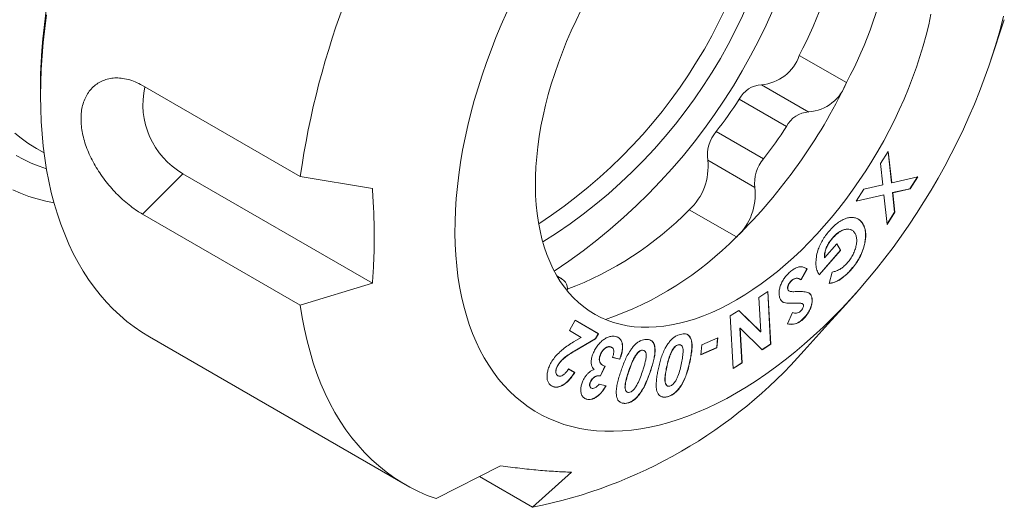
# Model space of a CAD drawing. Header units: inches. Extents: x 0.5 to 16.5, y 0.2 to 10.8.
# Tile 8 of 12: x 12.9 to 14.1, y 7.3 to 7.9. Entities that reach past the tile are written whole.
import ezdxf

# ---------------------------------------------------------------- set-up
doc = ezdxf.new("R2010")
doc.units = ezdxf.units.IN
doc.header["$MEASUREMENT"] = 0

msp = doc.modelspace()

# ---------------------------------------------------------------- linework, layer by layer
at = {"color": 7, "linetype": 'Continuous', "lineweight": 15}
for p, q in [((14.0723, 7.8348), (14.0895, 7.8864)), ((12.8885, 7.8189), (12.8885, 7.7917)), ((13.2121, 7.691), (13.0154, 7.8046)), ((12.8833, 7.7261), (12.8836, 7.7259)), ((12.8836, 7.7259), (12.8929, 7.7206)), ((13.9352, 7.7073), (13.9449, 7.7223)), ((13.9447, 7.722), (13.9489, 7.6833)), ((13.9449, 7.7223), (13.9492, 7.6832)), ((13.9381, 7.6807), (13.9352, 7.7073)), ((13.0659, 7.6946), (13.302, 7.5583)), ((13.302, 7.6762), (13.2121, 7.691)), ((13.9489, 7.6833), (13.9492, 7.6832)), ((13.9492, 7.6832), (13.9817, 7.6907)), ((13.9813, 7.6906), (13.9718, 7.6759)), ((13.9817, 7.6907), (13.9721, 7.6758)), ((13.9048, 7.6603), (13.9144, 7.6753)), ((13.9144, 7.6753), (13.9381, 7.6807)), ((13.9718, 7.6759), (13.9503, 7.671)), ((13.9503, 7.671), (13.9529, 7.6466)), ((13.9503, 7.671), (13.9505, 7.6708)), ((13.9721, 7.6758), (13.9505, 7.6708)), ((13.9505, 7.6708), (13.9531, 7.6465)), ((13.9718, 7.6759), (13.9721, 7.6758)), ((13.9395, 7.6683), (13.9048, 7.6603)), ((13.9393, 7.6684), (13.9049, 7.6606)), ((13.9393, 7.6684), (13.9395, 7.6683)), ((13.9435, 7.6315), (13.9395, 7.6683)), ((13.9529, 7.6466), (13.9434, 7.632)), ((13.9531, 7.6465), (13.9435, 7.6315)), ((13.9529, 7.6466), (13.9531, 7.6465)), ((13.0154, 7.6443), (13.2121, 7.5307)), ((13.8996, 7.6243), (13.8993, 7.6245)), ((13.9134, 7.6319), (13.9136, 7.6318)), ((13.8753, 7.6144), (13.8755, 7.6142)), ((13.9156, 7.6082), (13.9158, 7.6081)), ((13.8853, 7.5993), (13.8589, 7.5688)), ((13.8855, 7.5991), (13.859, 7.5686)), ((13.8655, 7.5897), (13.8808, 7.6073)), ((13.8807, 7.6072), (13.8853, 7.5993)), ((13.8808, 7.6073), (13.8855, 7.5991)), ((13.8853, 7.5993), (13.8855, 7.5991)), ((13.8653, 7.5898), (13.8655, 7.5897)), ((13.8436, 7.576), (13.836, 7.5626)), ((13.8439, 7.5759), (13.8363, 7.5625)), ((13.8419, 7.577), (13.8436, 7.576)), ((13.8436, 7.576), (13.8439, 7.5759)), ((13.8714, 7.5578), (13.8749, 7.572)), ((13.8988, 7.5756), (13.8991, 7.5755)), ((13.538, 7.564), (13.5319, 7.5675)), ((13.5336, 7.5655), (13.5331, 7.5655)), ((13.8247, 7.5619), (13.825, 7.5618)), ((13.8356, 7.5629), (13.8353, 7.5631)), ((13.859, 7.5686), (13.8578, 7.5704)), ((13.8847, 7.563), (13.885, 7.5628)), ((13.2121, 7.5307), (13.302, 7.5583)), ((13.7838, 7.5406), (13.795, 7.5479)), ((13.7948, 7.5477), (13.7983, 7.4824)), ((13.795, 7.5479), (13.7986, 7.4823)), ((13.8196, 7.5509), (13.8198, 7.5507)), ((13.8213, 7.5486), (13.8216, 7.5484)), ((13.8883, 7.5274), (13.907, 7.5485)), ((13.7862, 7.4976), (13.7838, 7.5406)), ((13.8495, 7.5408), (13.8497, 7.5407)), ((13.748, 7.5174), (13.7587, 7.5244)), ((13.7587, 7.5244), (13.7862, 7.4976)), ((13.7587, 7.5243), (13.7859, 7.4977)), ((13.8185, 7.5334), (13.8187, 7.5333)), ((13.8379, 7.5328), (13.8374, 7.5331)), ((13.8374, 7.5331), (13.8376, 7.5329)), ((13.8382, 7.5327), (13.8379, 7.5328)), ((13.8882, 7.5275), (13.8702, 7.5075)), ((13.5475, 7.4994), (13.5548, 7.5121)), ((13.5548, 7.5121), (13.5837, 7.4953)), ((13.5548, 7.5121), (13.5834, 7.4955)), ((13.7516, 7.4518), (13.748, 7.5174)), ((13.8193, 7.5075), (13.8254, 7.5216)), ((13.8377, 7.5129), (13.838, 7.5127)), ((13.5623, 7.4908), (13.5475, 7.4994)), ((13.7601, 7.5024), (13.7625, 7.4592)), ((13.7601, 7.5024), (13.7604, 7.5022)), ((13.7604, 7.5022), (13.7627, 7.4591)), ((13.7879, 7.4754), (13.7604, 7.5022)), ((13.7859, 7.4977), (13.7862, 7.4976)), ((13.8702, 7.5075), (13.8402, 7.4746)), ((13.0244, 7.4913), (13.3428, 7.3074)), ((13.5527, 7.485), (13.5623, 7.4908)), ((13.5796, 7.4889), (13.5536, 7.4736)), ((13.5799, 7.4888), (13.5538, 7.4735)), ((13.5834, 7.4955), (13.5796, 7.4889)), ((13.5796, 7.4889), (13.5799, 7.4888)), ((13.5837, 7.4953), (13.5799, 7.4888)), ((13.5834, 7.4955), (13.5837, 7.4953)), ((13.7125, 7.4814), (13.7326, 7.4902)), ((13.7323, 7.4901), (13.7311, 7.478)), ((13.7326, 7.4902), (13.7314, 7.4779)), ((13.6001, 7.4783), (13.5986, 7.4791)), ((13.5986, 7.4791), (13.5989, 7.479)), ((13.6004, 7.4783), (13.6001, 7.4785)), ((13.6406, 7.4743), (13.6385, 7.4749)), ((13.6385, 7.4749), (13.6388, 7.4748)), ((13.6409, 7.4743), (13.6406, 7.4744)), ((13.6758, 7.4749), (13.676, 7.4747)), ((13.6831, 7.4816), (13.6833, 7.4814)), ((13.6865, 7.4812), (13.6862, 7.4814)), ((13.7113, 7.4691), (13.7125, 7.4814)), ((13.7314, 7.4779), (13.7113, 7.4691)), ((13.7311, 7.478), (13.7114, 7.4693)), ((13.7311, 7.478), (13.7314, 7.4779)), ((13.7983, 7.4824), (13.7877, 7.4755)), ((13.7986, 7.4823), (13.7879, 7.4754)), ((13.7983, 7.4824), (13.7986, 7.4823)), ((13.5863, 7.4698), (13.5865, 7.4697)), ((13.6101, 7.4637), (13.6011, 7.4659)), ((13.6103, 7.4636), (13.6013, 7.4657)), ((13.6101, 7.4637), (13.6103, 7.4636)), ((13.631, 7.4695), (13.6312, 7.4694)), ((13.6977, 7.4617), (13.698, 7.4615)), ((13.533, 7.4559), (13.5332, 7.4558)), ((13.5462, 7.4517), (13.554, 7.4472)), ((13.5465, 7.4516), (13.5542, 7.4471)), ((13.5917, 7.4551), (13.5862, 7.4429)), ((13.592, 7.4549), (13.5865, 7.4427)), ((13.5887, 7.4562), (13.589, 7.4561)), ((13.7625, 7.4592), (13.7516, 7.4521)), ((13.7627, 7.4591), (13.7516, 7.4518)), ((13.7625, 7.4592), (13.7627, 7.4591)), ((13.5331, 7.443), (13.5334, 7.4429)), ((13.554, 7.4472), (13.5542, 7.4471)), ((13.5862, 7.4429), (13.5865, 7.4427)), ((13.5738, 7.4356), (13.574, 7.4354)), ((13.5744, 7.4278), (13.5747, 7.4276)), ((13.5845, 7.4325), (13.5932, 7.4304)), ((13.6693, 7.4305), (13.6696, 7.4303)), ((13.6867, 7.4308), (13.687, 7.4307)), ((13.5691, 7.4138), (13.5665, 7.415)), ((13.5691, 7.4138), (13.5693, 7.4136)), ((13.5832, 7.4182), (13.5834, 7.418)), ((13.6191, 7.4228), (13.6194, 7.4226)), ((13.6342, 7.4194), (13.6345, 7.4192)), ((13.6698, 7.4169), (13.67, 7.4168)), ((13.6168, 7.4086), (13.6171, 7.4085)), ((13.4619, 7.3307), (13.3814, 7.2899)), ((13.4355, 7.3173), (13.5016, 7.2791)), ((13.5016, 7.2791), (13.5503, 7.3228))]:
    msp.add_line(p, q, dxfattribs=at)
at = {"color": 8, "linetype": 'Continuous', "lineweight": 0}
for p, q in [((13.8928, 7.808), (13.834, 7.842)), ((13.8458, 7.7714), (13.787, 7.8054)), ((13.8181, 7.7534), (13.7593, 7.7874)), ((13.7893, 7.7131), (13.7305, 7.7471)), ((13.7787, 7.6773), (13.7199, 7.7113)), ((13.0154, 7.6443), (13.0659, 7.6946)), ((13.7557, 7.6158), (13.6969, 7.6498)), ((13.5336, 7.5655), (13.5328, 7.5659)), ((13.8276, 7.5335), (13.8279, 7.5333)), ((13.5536, 7.4736), (13.5538, 7.4735)), ((13.6213, 7.4484), (13.6216, 7.4482)), ((13.6488, 7.4498), (13.649, 7.4497)), ((13.6687, 7.4536), (13.6689, 7.4535))]:
    msp.add_line(p, q, dxfattribs=at)
at = {"color": 7, "linetype": 'Continuous', "lineweight": 15, "flags": 128}
for points in [[(12.8961, 7.8926), (12.8937, 7.8753), (12.8918, 7.8582), (12.8904, 7.8413), (12.8893, 7.8245), (12.8887, 7.808), (12.8885, 7.7917), (12.8887, 7.7756), (12.8893, 7.7598), (12.8904, 7.7443), (12.8918, 7.7291), (12.8937, 7.7141), (12.8961, 7.6995), (12.8988, 7.6852), (12.9019, 7.6712), (12.9055, 7.6576), (12.9095, 7.6444), (12.9138, 7.6316), (12.9186, 7.6191), (12.9238, 7.607), (12.9293, 7.5954), (12.9353, 7.5842), (12.9416, 7.5734), (12.9483, 7.563), (12.9554, 7.5531), (12.9628, 7.5437), (12.9706, 7.5347), (12.9787, 7.5262), (12.9872, 7.5183), (12.996, 7.5107), (13.0052, 7.5037), (13.0146, 7.4973), (13.0244, 7.4913), (13.0244, 7.4913)], [(13.4694, 7.8956), (13.4626, 7.88), (13.456, 7.8643), (13.4499, 7.8486), (13.4441, 7.8329), (13.4387, 7.8172), (13.4337, 7.8015), (13.429, 7.7858), (13.4248, 7.7702), (13.421, 7.7546), (13.4175, 7.7391), (13.4145, 7.7238), (13.4119, 7.7085), (13.4097, 7.6934), (13.4079, 7.6785), (13.4065, 7.6637), (13.4055, 7.6491), (13.405, 7.6348), (13.4049, 7.6207), (13.4052, 7.6068), (13.406, 7.5932), (13.4071, 7.5799), (13.4087, 7.5668), (13.4107, 7.5541), (13.4131, 7.5417), (13.4159, 7.5297), (13.4192, 7.518), (13.4228, 7.5067), (13.4269, 7.4957), (13.4313, 7.4852), (13.4361, 7.4751), (13.4414, 7.4654), (13.447, 7.4561), (13.4529, 7.4473), (13.4593, 7.4389), (13.4659, 7.4311), (13.473, 7.4236), (13.4804, 7.4167), (13.4881, 7.4103), (13.4961, 7.4043), (13.5044, 7.3989), (13.5131, 7.394), (13.522, 7.3896), (13.5313, 7.3858), (13.5408, 7.3824), (13.5505, 7.3796), (13.5605, 7.3774), (13.5707, 7.3757), (13.5812, 7.3745), (13.5919, 7.3739), (13.6027, 7.3738), (13.6138, 7.3743), (13.625, 7.3753), (13.6364, 7.3768), (13.6479, 7.3789), (13.6596, 7.3816), (13.6713, 7.3847), (13.6832, 7.3884), (13.6951, 7.3927), (13.7072, 7.3974), (13.7193, 7.4027), (13.7314, 7.4085), (13.7436, 7.4148), (13.7557, 7.4216)], [(13.5622, 7.8987), (13.5558, 7.8856), (13.5498, 7.8725), (13.5441, 7.8594), (13.5388, 7.8461), (13.5338, 7.8328), (13.5292, 7.8196), (13.525, 7.8063), (13.5212, 7.7931), (13.5178, 7.7799), (13.5148, 7.7668), (13.5121, 7.7538), (13.5099, 7.7409), (13.5082, 7.7282), (13.5068, 7.7156), (13.5058, 7.7032), (13.5053, 7.6911), (13.5052, 7.6791), (13.5055, 7.6674), (13.5063, 7.656), (13.5074, 7.6449), (13.509, 7.634), (13.511, 7.6235), (13.5134, 7.6134), (13.5162, 7.6036), (13.5194, 7.5941), (13.5231, 7.5851), (13.5271, 7.5765), (13.5315, 7.5683), (13.5362, 7.5605), (13.5414, 7.5532), (13.5469, 7.5463), (13.5527, 7.5399), (13.5589, 7.534), (13.5655, 7.5286), (13.5723, 7.5237), (13.5795, 7.5193), (13.5869, 7.5155), (13.5947, 7.5121), (13.6027, 7.5093), (13.611, 7.507), (13.6195, 7.5053), (13.6282, 7.504), (13.6372, 7.5034), (13.6464, 7.5033), (13.6557, 7.5037), (13.6652, 7.5047), (13.6749, 7.5062), (13.6847, 7.5083), (13.6946, 7.5108), (13.7047, 7.514), (13.7148, 7.5176), (13.7249, 7.5218), (13.7352, 7.5265), (13.7455, 7.5317), (13.7557, 7.5374)], [(13.7557, 7.5374), (13.766, 7.5436), (13.7763, 7.5502), (13.7865, 7.5574), (13.7967, 7.5649), (13.8068, 7.573), (13.8169, 7.5814), (13.8268, 7.5903), (13.8366, 7.5995), (13.8462, 7.6092), (13.8558, 7.6192), (13.8651, 7.6295), (13.8743, 7.6402), (13.8832, 7.6513), (13.892, 7.6626), (13.9005, 7.6741), (13.9088, 7.686), (13.9168, 7.6981), (13.9245, 7.7103), (13.932, 7.7228), (13.9392, 7.7355), (13.946, 7.7483), (13.9525, 7.7613), (13.9587, 7.7743), (13.9646, 7.7875), (13.9701, 7.8007), (13.9752, 7.8139), (13.98, 7.8272), (13.9844, 7.8405), (13.9884, 7.8538), (13.992, 7.867), (13.9953, 7.8801), (13.9981, 7.8932)], [(13.7557, 7.4216), (13.7679, 7.4288), (13.7801, 7.4366), (13.7922, 7.4448), (13.8043, 7.4535), (13.8163, 7.4626), (13.8283, 7.4722), (13.8402, 7.4822), (13.8519, 7.4926), (13.8636, 7.5034), (13.8751, 7.5146), (13.8865, 7.5262), (13.8977, 7.5382), (13.9087, 7.5505), (13.9196, 7.5631), (13.9303, 7.576), (13.9407, 7.5893), (13.951, 7.6028), (13.961, 7.6166), (13.9707, 7.6307), (13.9802, 7.6449), (13.9894, 7.6595), (13.9984, 7.6742), (14.007, 7.6891), (14.0154, 7.7041), (14.0234, 7.7193), (14.0311, 7.7347), (14.0385, 7.7501), (14.0455, 7.7656), (14.0522, 7.7813), (14.0586, 7.7969), (14.0645, 7.8126), (14.0701, 7.8284), (14.0753, 7.8441), (14.0802, 7.8598), (14.0846, 7.8754), (14.0887, 7.891)], [(12.9053, 7.6583), (12.8951, 7.6604), (12.8844, 7.6631), (12.874, 7.6664), (12.8637, 7.6703), (12.8538, 7.6746)], [(13.2121, 7.5307), (13.2145, 7.5156), (13.2173, 7.5009), (13.2206, 7.4866), (13.2243, 7.4726), (13.2284, 7.459), (13.233, 7.4458), (13.238, 7.433), (13.2434, 7.4207), (13.2492, 7.4088), (13.2554, 7.3973), (13.262, 7.3864), (13.2691, 7.3758), (13.2765, 7.3658), (13.2843, 7.3563), (13.2924, 7.3472), (13.301, 7.3387), (13.3099, 7.3307), (13.3191, 7.3233), (13.3287, 7.3163), (13.3386, 7.3099), (13.3489, 7.3041), (13.3594, 7.2988), (13.3703, 7.294), (13.3814, 7.2899)]]:
    msp.add_lwpolyline(points, dxfattribs=at)
at = {"color": 8, "linetype": 'Continuous', "lineweight": 0, "flags": 128}
for points in [[(12.8565, 7.7452), (12.8645, 7.7387), (12.8728, 7.7327), (12.8814, 7.7272), (12.8833, 7.7261)], [(12.8958, 7.7007), (12.8866, 7.7039), (12.8769, 7.7079), (12.8675, 7.7124), (12.8583, 7.7174)]]:
    msp.add_lwpolyline(points, dxfattribs=at)
at = {"color": 7, "linetype": 'Continuous', "lineweight": 15}
for centre, radius, start, end in [((13.8439, 7.7758), 0.9564, 122.5864, 177.419), ((13.1153, 8.1965), 0.7479, 303.5622, 356.4431), ((13.3825, 8.0815), 0.5111, 332.0567, 7.5528), ((13.1601, 8.1706), 0.6416, 302.974, 357.0314), ((13.1689, 8.1655), 0.6545, 301.8613, 358.1441), ((14.2351, 7.5451), 1.0333, 145.7064, 171.8822), ((13.456, 8.0438), 0.4964, 331.6418, 9.4171), ((13.7827, 7.8594), 0.0542, 274.5663, 341.1895), ((13.2733, 8.1049), 0.687, 314.6092, 334.3961), ((13.7886, 7.7725), 0.0329, 92.8253, 153.1389), ((13.8415, 7.8255), 0.0542, 274.5663, 341.1895), ((13.1155, 7.7808), 0.0994, 167.2181, 240.0934), ((13.2696, 8.1062), 0.5843, 322.0725, 326.9328), ((13.8475, 7.7386), 0.0329, 92.8253, 153.1389), ((13.7651, 7.7173), 0.0456, 139.31, 187.6172), ((13.3285, 8.0722), 0.5843, 322.0725, 326.9328), ((13.6482, 7.703), 0.0722, 312.4639, 6.6047), ((13.8239, 7.6834), 0.0456, 139.31, 187.6172), ((13.707, 7.669), 0.0722, 312.4639, 6.6047), ((13.3954, 7.946), 0.4227, 290.7043, 315.5058), ((13.4594, 7.9056), 0.4144, 288.7155, 315.641), ((13.53, 7.5509), 0.0151, 351.8436, 76.0912), ((13.383, 7.8756), 0.6082, 281.251, 318.7437)]:
    msp.add_arc(centre, radius, start, end, dxfattribs=at)
for points, knots in [([(13.0154, 7.8046), (13.0125, 7.8061), (13.0066, 7.8092), (12.9976, 7.8122), (12.9891, 7.8138), (12.981, 7.814), (12.9734, 7.813), (12.9663, 7.8108), (12.9599, 7.8074), (12.9541, 7.8029), (12.9491, 7.7974), (12.9451, 7.791), (12.942, 7.7837), (12.9399, 7.7759), (12.9389, 7.7674), (12.9389, 7.7586), (12.9398, 7.7495), (12.9417, 7.7401), (12.9445, 7.7307), (12.9481, 7.7212), (12.9526, 7.7117), (12.9578, 7.7024), (12.9637, 7.6933), (12.9702, 7.6844), (12.9773, 7.676), (12.9848, 7.668), (12.9927, 7.6606), (13.0008, 7.654), (13.0084, 7.6485), (13.0133, 7.6456), (13.0154, 7.6443)], [0, 0, 0, 0, 0.039764, 0.079677, 0.11944, 0.156174, 0.193026, 0.229757, 0.266239, 0.302839, 0.339315, 0.374965, 0.410734, 0.446378, 0.480891, 0.515517, 0.550029, 0.583977, 0.618032, 0.651984, 0.686378, 0.720877, 0.755275, 0.790724, 0.826283, 0.861735, 0.898083, 0.934544, 0.970893, 1, 1, 1, 1]), ([(13.302, 7.5583), (13.3026, 7.5665), (13.3038, 7.583), (13.3044, 7.6084), (13.3043, 7.6344), (13.3033, 7.6571), (13.3023, 7.6711), (13.302, 7.6762)], [0, 0, 0, 0, 0.218178, 0.436711, 0.656341, 0.876342, 1, 1, 1, 1]), ([(13.8711, 7.623), (13.8728, 7.6249), (13.8762, 7.6286), (13.8817, 7.6333), (13.8873, 7.6369), (13.8928, 7.6393), (13.8981, 7.6403), (13.903, 7.6399), (13.9072, 7.6384), (13.9109, 7.6358), (13.9127, 7.6331), (13.9136, 7.6318)], [0, 0, 0, 0, 0.112045, 0.224047, 0.336042, 0.448018, 0.559993, 0.670002, 0.780011, 0.88999, 1, 1, 1, 1]), ([(13.9075, 7.6379), (13.9085, 7.6372), (13.9109, 7.6358), (13.9125, 7.6333), (13.9134, 7.6319)], [0, 0, 0, 0, 0.455727, 1, 1, 1, 1]), ([(13.8578, 7.5704), (13.857, 7.5722), (13.8553, 7.5758), (13.8546, 7.5828), (13.8551, 7.5905), (13.8568, 7.5982), (13.8595, 7.6053), (13.8628, 7.6116), (13.8667, 7.6176), (13.8696, 7.6212), (13.8711, 7.623)], [0, 0, 0, 0, 0.139941, 0.2799, 0.419907, 0.559845, 0.669862, 0.779879, 0.88991, 1, 1, 1, 1]), ([(13.8993, 7.6243), (13.8987, 7.6246), (13.8971, 7.6257), (13.8936, 7.6258), (13.8892, 7.6249), (13.8845, 7.6227), (13.8797, 7.6191), (13.8768, 7.616), (13.8753, 7.6144)], [0, 0, 0, 0, 0.09387, 0.270033, 0.446295, 0.630851, 0.815371, 1, 1, 1, 1]), ([(13.9035, 7.6203), (13.9027, 7.6214), (13.9012, 7.6235), (13.8979, 7.6253), (13.8939, 7.6257), (13.8895, 7.6248), (13.8847, 7.6226), (13.8799, 7.619), (13.877, 7.6158), (13.8755, 7.6142)], [0, 0, 0, 0, 0.140012, 0.279956, 0.419941, 0.560005, 0.706661, 0.853287, 1, 1, 1, 1]), ([(13.8941, 7.5839), (13.8954, 7.5854), (13.898, 7.5886), (13.9012, 7.5941), (13.9036, 7.5998), (13.9052, 7.6056), (13.9058, 7.6113), (13.9053, 7.6164), (13.9041, 7.619), (13.9035, 7.6203)], [0, 0, 0, 0, 0.140081, 0.280069, 0.42009, 0.560137, 0.706769, 0.853339, 1, 1, 1, 1]), ([(13.9134, 7.6319), (13.9142, 7.6302), (13.9159, 7.6268), (13.9168, 7.6206), (13.9167, 7.6144), (13.9159, 7.6103), (13.9156, 7.6082)], [0, 0, 0, 0, 0.279953, 0.5598047, 0.7798831, 1, 1, 1, 1]), ([(13.9136, 7.6318), (13.9144, 7.6301), (13.9161, 7.6266), (13.917, 7.6205), (13.9169, 7.6142), (13.9162, 7.6101), (13.9158, 7.6081)], [0, 0, 0, 0, 0.279953, 0.5598047, 0.7798831, 1, 1, 1, 1]), ([(13.8753, 7.6144), (13.8742, 7.613), (13.872, 7.6103), (13.8691, 7.6058), (13.8668, 7.6006), (13.8654, 7.5951), (13.8653, 7.5916), (13.8653, 7.5898)], [0, 0, 0, 0, 0.186884, 0.373618, 0.56022, 0.779936, 1, 1, 1, 1]), ([(13.8755, 7.6142), (13.8744, 7.6129), (13.8722, 7.6102), (13.8693, 7.6056), (13.867, 7.6004), (13.8657, 7.5949), (13.8656, 7.5914), (13.8655, 7.5897)], [0, 0, 0, 0, 0.186884, 0.373618, 0.56022, 0.779936, 1, 1, 1, 1]), ([(13.9156, 7.6082), (13.9151, 7.6061), (13.9141, 7.6018), (13.9116, 7.5953), (13.9083, 7.5886), (13.904, 7.5819), (13.9006, 7.5777), (13.8988, 7.5756)], [0, 0, 0, 0, 0.1867075, 0.3733986, 0.5600513, 0.7799834, 1, 1, 1, 1]), ([(13.9158, 7.6081), (13.9153, 7.6059), (13.9143, 7.6017), (13.9118, 7.5952), (13.9085, 7.5885), (13.9042, 7.5817), (13.9008, 7.5776), (13.8991, 7.5755)], [0, 0, 0, 0, 0.1867075, 0.3733986, 0.5600513, 0.7799834, 1, 1, 1, 1]), ([(13.8749, 7.572), (13.8767, 7.5724), (13.8802, 7.5731), (13.8854, 7.5759), (13.8901, 7.5795), (13.8928, 7.5824), (13.8941, 7.5839)], [0, 0, 0, 0, 0.280052, 0.559898, 0.779932, 1, 1, 1, 1]), ([(13.8094, 7.541), (13.8091, 7.5423), (13.8086, 7.5449), (13.809, 7.5495), (13.8102, 7.5545), (13.8123, 7.5595), (13.8152, 7.5643), (13.8187, 7.5687), (13.8212, 7.5711), (13.8225, 7.5723)], [0, 0, 0, 0, 0.140041, 0.280003, 0.419943, 0.559931, 0.706538, 0.853229, 1, 1, 1, 1]), ([(13.8225, 7.5723), (13.824, 7.5735), (13.8269, 7.5758), (13.8314, 7.5781), (13.836, 7.579), (13.8402, 7.5782), (13.8427, 7.5767), (13.8439, 7.5759)], [0, 0, 0, 0, 0.186732, 0.373332, 0.559893, 0.77981, 1, 1, 1, 1]), ([(13.8988, 7.5756), (13.8976, 7.5742), (13.8951, 7.5714), (13.8904, 7.567), (13.8869, 7.5645), (13.8847, 7.563)], [0, 0, 0, 0, 0.280127, 0.560224, 1, 1, 1, 1]), ([(13.8991, 7.5755), (13.8978, 7.5741), (13.8953, 7.5713), (13.8906, 7.5669), (13.8871, 7.5644), (13.885, 7.5628)], [0, 0, 0, 0, 0.280127, 0.560224, 1, 1, 1, 1]), ([(13.8247, 7.5619), (13.8239, 7.5611), (13.8222, 7.5594), (13.8204, 7.5563), (13.8193, 7.5532), (13.8195, 7.5516), (13.8196, 7.5509)], [0, 0, 0, 0, 0.280419, 0.560312, 0.780537, 1, 1, 1, 1]), ([(13.825, 7.5618), (13.8241, 7.561), (13.8224, 7.5593), (13.8206, 7.5561), (13.8196, 7.553), (13.8197, 7.5515), (13.8198, 7.5507)], [0, 0, 0, 0, 0.280419, 0.560312, 0.780537, 1, 1, 1, 1]), ([(13.8353, 7.563), (13.8346, 7.5634), (13.8332, 7.5642), (13.8306, 7.5646), (13.8276, 7.5641), (13.8257, 7.5627), (13.8247, 7.5619)], [0, 0, 0, 0, 0.2166197, 0.5216615, 0.7610776, 1, 1, 1, 1]), ([(13.8363, 7.5625), (13.8354, 7.563), (13.8337, 7.564), (13.8308, 7.5645), (13.8278, 7.5639), (13.8259, 7.5625), (13.825, 7.5618)], [0, 0, 0, 0, 0.280507, 0.560672, 0.780563, 1, 1, 1, 1]), ([(13.8847, 7.563), (13.8834, 7.5622), (13.8808, 7.5607), (13.8763, 7.5589), (13.8731, 7.5583), (13.8712, 7.5579)], [0, 0, 0, 0, 0.279976, 0.560024, 1, 1, 1, 1]), ([(13.885, 7.5628), (13.8837, 7.562), (13.8811, 7.5605), (13.8765, 7.5588), (13.8733, 7.5582), (13.8714, 7.5578)], [0, 0, 0, 0, 0.279976, 0.560024, 1, 1, 1, 1]), ([(13.8196, 7.5509), (13.8199, 7.5501), (13.8203, 7.5491), (13.8211, 7.5488), (13.8214, 7.5487)], [0, 0, 0, 0, 0.734776, 1, 1, 1, 1]), ([(13.8198, 7.5507), (13.8201, 7.55), (13.8208, 7.5486), (13.8227, 7.5479), (13.8258, 7.5476), (13.8283, 7.5477), (13.83, 7.5477)], [0, 0, 0, 0, 0.185897, 0.372423, 0.559316, 1, 1, 1, 1]), ([(13.83, 7.5477), (13.8322, 7.5478), (13.8366, 7.5479), (13.8421, 7.5476), (13.846, 7.5462), (13.8484, 7.5441), (13.8493, 7.5418), (13.8497, 7.5407)], [0, 0, 0, 0, 0.280225, 0.560302, 0.706941, 0.853566, 1, 1, 1, 1]), ([(13.8187, 7.5333), (13.8175, 7.5335), (13.8152, 7.5339), (13.8123, 7.5354), (13.8104, 7.5379), (13.8097, 7.54), (13.8094, 7.541)], [0, 0, 0, 0, 0.280192, 0.560007, 0.780006, 1, 1, 1, 1]), ([(13.8185, 7.5334), (13.8173, 7.5336), (13.8154, 7.5338), (13.8139, 7.5348), (13.8134, 7.5351)], [0, 0, 0, 0, 0.646731, 1, 1, 1, 1]), ([(13.8495, 7.5408), (13.8497, 7.5396), (13.8502, 7.5373), (13.8497, 7.5331), (13.8485, 7.5288), (13.8467, 7.5243), (13.8442, 7.52), (13.8411, 7.5161), (13.8389, 7.5139), (13.8377, 7.5129)], [0, 0, 0, 0, 0.139961, 0.279914, 0.419899, 0.559975, 0.706624, 0.85326, 1, 1, 1, 1]), ([(13.8497, 7.5407), (13.85, 7.5395), (13.8504, 7.5372), (13.85, 7.533), (13.8488, 7.5286), (13.8469, 7.5242), (13.8444, 7.5199), (13.8414, 7.5159), (13.8391, 7.5138), (13.838, 7.5127)], [0, 0, 0, 0, 0.139961, 0.279914, 0.419899, 0.559975, 0.706624, 0.85326, 1, 1, 1, 1]), ([(13.8455, 7.5462), (13.8455, 7.5462), (13.8466, 7.5458), (13.8482, 7.5442), (13.8491, 7.5419), (13.8495, 7.5408)], [0, 0, 0, 0, 0.025813, 0.513222, 1, 1, 1, 1]), ([(13.8276, 7.5335), (13.8259, 7.5334), (13.8228, 7.5333), (13.8198, 7.5334), (13.8185, 7.5334)], [0, 0, 0, 0, 0.56006, 1, 1, 1, 1]), ([(13.8279, 7.5333), (13.8261, 7.5333), (13.8231, 7.5332), (13.8201, 7.5333), (13.8187, 7.5333)], [0, 0, 0, 0, 0.56006, 1, 1, 1, 1]), ([(13.8254, 7.5216), (13.8262, 7.5213), (13.8279, 7.5208), (13.8304, 7.5207), (13.833, 7.5214), (13.8346, 7.5226), (13.8354, 7.5232)], [0, 0, 0, 0, 0.280412, 0.560542, 0.78049, 1, 1, 1, 1]), ([(13.8374, 7.5331), (13.8365, 7.5332), (13.8348, 7.5335), (13.8315, 7.5335), (13.8291, 7.5335), (13.8276, 7.5335)], [0, 0, 0, 0, 0.279847, 0.559906, 1, 1, 1, 1]), ([(13.8376, 7.5329), (13.8367, 7.5331), (13.835, 7.5333), (13.8317, 7.5334), (13.8293, 7.5333), (13.8279, 7.5333)], [0, 0, 0, 0, 0.279847, 0.559906, 1, 1, 1, 1]), ([(13.8354, 7.5232), (13.8361, 7.5238), (13.8373, 7.525), (13.8386, 7.5272), (13.8394, 7.5294), (13.8393, 7.5305), (13.8393, 7.5311)], [0, 0, 0, 0, 0.280506, 0.560291, 0.780614, 1, 1, 1, 1]), ([(13.8393, 7.5311), (13.8391, 7.5316), (13.8387, 7.5325), (13.838, 7.5328), (13.8376, 7.5329)], [0, 0, 0, 0, 0.559099, 1, 1, 1, 1]), ([(13.8377, 7.5129), (13.8365, 7.5119), (13.8341, 7.5099), (13.8303, 7.508), (13.8265, 7.507), (13.8227, 7.507), (13.8203, 7.5074), (13.8191, 7.5077)], [0, 0, 0, 0, 0.186579, 0.373236, 0.559821, 0.779826, 1, 1, 1, 1]), ([(13.838, 7.5127), (13.8367, 7.5117), (13.8343, 7.5098), (13.8305, 7.5079), (13.8267, 7.5069), (13.823, 7.5069), (13.8205, 7.5073), (13.8193, 7.5075)], [0, 0, 0, 0, 0.186579, 0.373236, 0.559821, 0.779826, 1, 1, 1, 1]), ([(13.5247, 7.4593), (13.5261, 7.4615), (13.529, 7.4659), (13.5342, 7.4714), (13.5399, 7.4765), (13.5461, 7.4809), (13.5505, 7.4836), (13.5527, 7.485)], [0, 0, 0, 0, 0.1863629, 0.3729787, 0.5596587, 0.7798027, 1, 1, 1, 1]), ([(13.5776, 7.4719), (13.5785, 7.4737), (13.5803, 7.4774), (13.584, 7.4824), (13.5881, 7.4864), (13.5925, 7.4896), (13.597, 7.4917), (13.6014, 7.4925), (13.6039, 7.4921), (13.6052, 7.4919)], [0, 0, 0, 0, 0.139983, 0.2799, 0.419885, 0.559914, 0.706549, 0.853216, 1, 1, 1, 1]), ([(13.6052, 7.4919), (13.6064, 7.4915), (13.6086, 7.4908), (13.6114, 7.4884), (13.6132, 7.485), (13.614, 7.4805), (13.6138, 7.4752), (13.6125, 7.4694), (13.6111, 7.4655), (13.6103, 7.4636)], [0, 0, 0, 0, 0.1400871, 0.2800853, 0.42003, 0.5599989, 0.7065847, 0.8532331, 1, 1, 1, 1]), ([(13.6082, 7.4908), (13.6082, 7.4907), (13.6094, 7.4903), (13.6111, 7.4885), (13.613, 7.4851), (13.6138, 7.4806), (13.6136, 7.4753), (13.6123, 7.4695), (13.6108, 7.4657), (13.6101, 7.4637)], [0, 0, 0, 0, 0.004317, 0.166419, 0.32846, 0.490528, 0.660258, 0.83006, 1, 1, 1, 1]), ([(13.6115, 7.4478), (13.6122, 7.4501), (13.6138, 7.4546), (13.6165, 7.4614), (13.6196, 7.4681), (13.623, 7.4738), (13.6263, 7.4784), (13.6295, 7.482), (13.633, 7.4849), (13.6365, 7.4868), (13.64, 7.488), (13.6421, 7.4881), (13.6432, 7.4882)], [0, 0, 0, 0, 0.125102, 0.250188, 0.375244, 0.500189, 0.58354, 0.66683, 0.75006, 0.833324, 0.916638, 1, 1, 1, 1]), ([(13.6432, 7.4882), (13.6442, 7.4882), (13.6463, 7.4881), (13.649, 7.4872), (13.6514, 7.4855), (13.6531, 7.483), (13.654, 7.4797), (13.6545, 7.4753), (13.6542, 7.4697), (13.653, 7.4631), (13.6512, 7.4564), (13.6497, 7.4519), (13.649, 7.4497)], [0, 0, 0, 0, 0.0833502, 0.1666581, 0.2499403, 0.3332069, 0.4165054, 0.4998502, 0.6247689, 0.7498043, 0.8748963, 1, 1, 1, 1]), ([(13.6491, 7.487), (13.6498, 7.4865), (13.6512, 7.4856), (13.6528, 7.4831), (13.6538, 7.4798), (13.6543, 7.4754), (13.654, 7.4699), (13.6527, 7.4633), (13.651, 7.4566), (13.6495, 7.4521), (13.6488, 7.4498)], [0, 0, 0, 0, 0.084339, 0.18599, 0.287679, 0.389425, 0.541924, 0.694565, 0.847275, 1, 1, 1, 1]), ([(13.6582, 7.4505), (13.6587, 7.4527), (13.6596, 7.4572), (13.6615, 7.4639), (13.6638, 7.4707), (13.6666, 7.4766), (13.6695, 7.4816), (13.6724, 7.4856), (13.6757, 7.4891), (13.6791, 7.4917), (13.6826, 7.4935), (13.6849, 7.4942), (13.686, 7.4945)], [0, 0, 0, 0, 0.1251, 0.250186, 0.375226, 0.500172, 0.583528, 0.666836, 0.750083, 0.833343, 0.916649, 1, 1, 1, 1]), ([(13.686, 7.4945), (13.6871, 7.4948), (13.6893, 7.4952), (13.6924, 7.4951), (13.6951, 7.4942), (13.6973, 7.4923), (13.6989, 7.4896), (13.7, 7.4858), (13.7006, 7.4808), (13.7002, 7.4745), (13.6993, 7.4681), (13.6984, 7.4637), (13.698, 7.4615)], [0, 0, 0, 0, 0.083346, 0.166664, 0.249958, 0.333239, 0.416532, 0.499878, 0.624803, 0.749825, 0.874906, 1, 1, 1, 1]), ([(13.6948, 7.4942), (13.6948, 7.4942), (13.6957, 7.4938), (13.697, 7.4924), (13.6987, 7.4898), (13.6998, 7.4859), (13.7003, 7.4809), (13.6999, 7.4747), (13.6991, 7.4682), (13.6982, 7.4639), (13.6977, 7.4617)], [0, 0, 0, 0, 0.0011433, 0.1120512, 0.2229762, 0.3339707, 0.5003378, 0.6668333, 0.8334085, 1, 1, 1, 1]), ([(13.5536, 7.4736), (13.5515, 7.4724), (13.5475, 7.47), (13.5424, 7.4665), (13.5384, 7.4629), (13.5354, 7.4597), (13.5338, 7.4572), (13.533, 7.4559)], [0, 0, 0, 0, 0.280159, 0.560151, 0.706837, 0.853536, 1, 1, 1, 1]), ([(13.5538, 7.4735), (13.5518, 7.4723), (13.5477, 7.4698), (13.5426, 7.4663), (13.5386, 7.4627), (13.5357, 7.4596), (13.534, 7.4571), (13.5332, 7.4558)], [0, 0, 0, 0, 0.280159, 0.560151, 0.706837, 0.853536, 1, 1, 1, 1]), ([(13.5986, 7.4791), (13.5979, 7.4792), (13.5964, 7.4794), (13.5938, 7.4785), (13.5911, 7.4766), (13.5883, 7.4737), (13.5869, 7.4711), (13.5863, 7.4698)], [0, 0, 0, 0, 0.186905, 0.373927, 0.560803, 0.780311, 1, 1, 1, 1]), ([(13.5989, 7.479), (13.5981, 7.4791), (13.5966, 7.4793), (13.594, 7.4784), (13.5913, 7.4765), (13.5885, 7.4736), (13.5872, 7.471), (13.5865, 7.4697)], [0, 0, 0, 0, 0.186905, 0.373927, 0.560803, 0.780311, 1, 1, 1, 1]), ([(13.6013, 7.4657), (13.6017, 7.4669), (13.6024, 7.4692), (13.6029, 7.4725), (13.6027, 7.4756), (13.6013, 7.4781), (13.5997, 7.4787), (13.5989, 7.479)], [0, 0, 0, 0, 0.187026, 0.373809, 0.560199, 0.779904, 1, 1, 1, 1]), ([(13.6385, 7.4749), (13.6378, 7.4748), (13.6364, 7.4746), (13.6343, 7.4732), (13.6325, 7.4715), (13.6315, 7.4702), (13.631, 7.4695)], [0, 0, 0, 0, 0.279774, 0.559237, 0.779601, 1, 1, 1, 1]), ([(13.6388, 7.4748), (13.6381, 7.4747), (13.6367, 7.4745), (13.6345, 7.4731), (13.6327, 7.4714), (13.6317, 7.4701), (13.6312, 7.4694)], [0, 0, 0, 0, 0.279774, 0.559237, 0.779601, 1, 1, 1, 1]), ([(13.639, 7.4497), (13.6396, 7.4514), (13.6407, 7.4549), (13.6421, 7.4601), (13.6431, 7.4648), (13.6434, 7.4689), (13.6428, 7.472), (13.6414, 7.4745), (13.6397, 7.4747), (13.6388, 7.4748)], [0, 0, 0, 0, 0.1670091, 0.3339962, 0.5008996, 0.6259845, 0.7509198, 0.8754894, 1, 1, 1, 1]), ([(13.6758, 7.4749), (13.6748, 7.4729), (13.6728, 7.469), (13.6706, 7.4618), (13.6694, 7.4567), (13.6687, 7.4536)], [0, 0, 0, 0, 0.27955, 0.559697, 1, 1, 1, 1]), ([(13.676, 7.4747), (13.675, 7.4728), (13.6731, 7.4689), (13.6708, 7.4617), (13.6696, 7.4566), (13.6689, 7.4535)], [0, 0, 0, 0, 0.27955, 0.559697, 1, 1, 1, 1]), ([(13.6831, 7.4816), (13.6823, 7.4813), (13.6809, 7.4808), (13.6788, 7.479), (13.6771, 7.477), (13.6762, 7.4756), (13.6758, 7.4749)], [0, 0, 0, 0, 0.279743, 0.559431, 0.779601, 1, 1, 1, 1]), ([(13.6833, 7.4814), (13.6826, 7.4812), (13.6811, 7.4807), (13.679, 7.4789), (13.6773, 7.4769), (13.6765, 7.4755), (13.676, 7.4747)], [0, 0, 0, 0, 0.279743, 0.559431, 0.779601, 1, 1, 1, 1]), ([(13.6862, 7.4812), (13.686, 7.4814), (13.6853, 7.4821), (13.6841, 7.4818), (13.6831, 7.4816)], [0, 0, 0, 0, 0.178221, 1, 1, 1, 1]), ([(13.6873, 7.459), (13.6878, 7.4616), (13.6888, 7.4667), (13.6894, 7.4728), (13.6891, 7.4773), (13.688, 7.48), (13.6862, 7.4818), (13.6843, 7.4816), (13.6833, 7.4814)], [0, 0, 0, 0, 0.250512, 0.500786, 0.625873, 0.750891, 0.875547, 1, 1, 1, 1]), ([(13.5783, 7.4507), (13.5775, 7.4515), (13.5761, 7.453), (13.5748, 7.4564), (13.5745, 7.4608), (13.5753, 7.4662), (13.5768, 7.47), (13.5776, 7.4719)], [0, 0, 0, 0, 0.186821, 0.373603, 0.560295, 0.780027, 1, 1, 1, 1]), ([(13.5863, 7.4698), (13.5857, 7.4683), (13.5846, 7.4654), (13.5848, 7.4614), (13.5862, 7.4582), (13.5877, 7.4567), (13.5887, 7.4563), (13.5888, 7.4562)], [0, 0, 0, 0, 0.2362286, 0.4727432, 0.7098546, 0.9895865, 1, 1, 1, 1]), ([(13.5865, 7.4697), (13.586, 7.4682), (13.5849, 7.4652), (13.5851, 7.4612), (13.5864, 7.4581), (13.5888, 7.456), (13.5909, 7.4553), (13.592, 7.4549)], [0, 0, 0, 0, 0.18604, 0.372304, 0.559039, 0.779339, 1, 1, 1, 1]), ([(13.631, 7.4695), (13.6298, 7.4677), (13.6274, 7.464), (13.6243, 7.4567), (13.6225, 7.4516), (13.6213, 7.4484)], [0, 0, 0, 0, 0.279564, 0.559723, 1, 1, 1, 1]), ([(13.6312, 7.4694), (13.63, 7.4675), (13.6276, 7.4638), (13.6245, 7.4566), (13.6227, 7.4514), (13.6216, 7.4482)], [0, 0, 0, 0, 0.279564, 0.559723, 1, 1, 1, 1]), ([(13.6977, 7.4617), (13.6971, 7.4588), (13.6958, 7.453), (13.6934, 7.4449), (13.6905, 7.4374), (13.688, 7.433), (13.6867, 7.4308)], [0, 0, 0, 0, 0.280172, 0.56026, 0.780265, 1, 1, 1, 1]), ([(13.698, 7.4615), (13.6973, 7.4587), (13.6961, 7.4529), (13.6936, 7.4448), (13.6907, 7.4373), (13.6882, 7.4329), (13.687, 7.4307)], [0, 0, 0, 0, 0.280172, 0.56026, 0.780265, 1, 1, 1, 1]), ([(13.5254, 7.4303), (13.5245, 7.4309), (13.5227, 7.4321), (13.5208, 7.4351), (13.5197, 7.4389), (13.5196, 7.4435), (13.5204, 7.4486), (13.522, 7.4541), (13.5238, 7.4576), (13.5247, 7.4593)], [0, 0, 0, 0, 0.140065, 0.280123, 0.420117, 0.56012, 0.706787, 0.853439, 1, 1, 1, 1]), ([(13.533, 7.4559), (13.5324, 7.455), (13.5314, 7.453), (13.5306, 7.4499), (13.5305, 7.4469), (13.5313, 7.4444), (13.5325, 7.4435), (13.5331, 7.443)], [0, 0, 0, 0, 0.186806, 0.373535, 0.560329, 0.780035, 1, 1, 1, 1]), ([(13.5332, 7.4558), (13.5327, 7.4548), (13.5316, 7.4529), (13.5308, 7.4498), (13.5307, 7.4468), (13.5315, 7.4443), (13.5327, 7.4433), (13.5334, 7.4429)], [0, 0, 0, 0, 0.186806, 0.373535, 0.560329, 0.780035, 1, 1, 1, 1]), ([(13.5334, 7.4429), (13.5341, 7.4426), (13.5355, 7.442), (13.5382, 7.4428), (13.5411, 7.4447), (13.544, 7.4477), (13.5457, 7.4503), (13.5465, 7.4516)], [0, 0, 0, 0, 0.186578, 0.372997, 0.559648, 0.779583, 1, 1, 1, 1]), ([(13.5644, 7.4366), (13.565, 7.4378), (13.5662, 7.4403), (13.5687, 7.4437), (13.5715, 7.4467), (13.5748, 7.4492), (13.5771, 7.4502), (13.5783, 7.4507)], [0, 0, 0, 0, 0.186681, 0.373332, 0.560035, 0.779938, 1, 1, 1, 1]), ([(13.6213, 7.4484), (13.6205, 7.4457), (13.6188, 7.4404), (13.6172, 7.4337), (13.6167, 7.4287), (13.6171, 7.4257), (13.6179, 7.4237), (13.6188, 7.4231), (13.6192, 7.4228)], [0, 0, 0, 0, 0.276837, 0.55345, 0.691727, 0.829843, 0.921954, 1, 1, 1, 1]), ([(13.6216, 7.4482), (13.6207, 7.4456), (13.619, 7.4402), (13.6174, 7.4336), (13.6169, 7.4285), (13.6173, 7.4256), (13.6183, 7.4235), (13.6195, 7.4223), (13.6208, 7.4222), (13.6214, 7.4222)], [0, 0, 0, 0, 0.250295, 0.500387, 0.625407, 0.750281, 0.83356, 0.916771, 1, 1, 1, 1]), ([(13.6214, 7.4222), (13.6224, 7.4224), (13.6244, 7.4228), (13.6277, 7.4254), (13.6304, 7.4291), (13.6333, 7.4344), (13.6362, 7.4414), (13.6381, 7.4469), (13.639, 7.4497)], [0, 0, 0, 0, 0.124575, 0.249076, 0.373979, 0.499181, 0.749464, 1, 1, 1, 1]), ([(13.6488, 7.4498), (13.6478, 7.4469), (13.6458, 7.441), (13.6423, 7.4329), (13.6386, 7.4255), (13.6357, 7.4214), (13.6342, 7.4194)], [0, 0, 0, 0, 0.280165, 0.560265, 0.780278, 1, 1, 1, 1]), ([(13.649, 7.4497), (13.648, 7.4468), (13.646, 7.4409), (13.6426, 7.4328), (13.6389, 7.4254), (13.6359, 7.4213), (13.6345, 7.4192)], [0, 0, 0, 0, 0.280165, 0.560265, 0.780278, 1, 1, 1, 1]), ([(13.67, 7.4168), (13.6684, 7.4165), (13.665, 7.4158), (13.6612, 7.417), (13.6587, 7.4192), (13.6572, 7.422), (13.656, 7.4259), (13.6556, 7.4311), (13.656, 7.4374), (13.6569, 7.4439), (13.6577, 7.4483), (13.6582, 7.4505)], [0, 0, 0, 0, 0.124899, 0.249655, 0.332979, 0.41631, 0.499671, 0.624639, 0.749721, 0.874855, 1, 1, 1, 1]), ([(13.6687, 7.4536), (13.6682, 7.451), (13.6672, 7.4458), (13.6664, 7.4395), (13.6667, 7.4348), (13.6675, 7.432), (13.6688, 7.431), (13.6694, 7.4306)], [0, 0, 0, 0, 0.291674, 0.583077, 0.728748, 0.874274, 1, 1, 1, 1]), ([(13.6689, 7.4535), (13.6684, 7.4509), (13.6674, 7.4457), (13.6667, 7.4393), (13.6669, 7.4347), (13.6679, 7.4318), (13.6697, 7.4298), (13.6716, 7.43), (13.6726, 7.4301)], [0, 0, 0, 0, 0.250555, 0.5008777, 0.6260129, 0.7510232, 0.8756593, 1, 1, 1, 1]), ([(13.6726, 7.4301), (13.6733, 7.4303), (13.6747, 7.4308), (13.6768, 7.4325), (13.6791, 7.435), (13.6812, 7.4385), (13.6835, 7.444), (13.6855, 7.4509), (13.6867, 7.4563), (13.6873, 7.459)], [0, 0, 0, 0, 0.0833191, 0.1666001, 0.2498678, 0.3746175, 0.499701, 0.7497262, 1, 1, 1, 1]), ([(13.554, 7.4472), (13.5528, 7.4454), (13.5505, 7.4419), (13.5465, 7.4371), (13.5421, 7.4331), (13.5375, 7.4302), (13.5329, 7.4287), (13.5287, 7.4288), (13.5263, 7.4299), (13.5252, 7.4304)], [0, 0, 0, 0, 0.140148, 0.280218, 0.420196, 0.560122, 0.706672, 0.853274, 1, 1, 1, 1]), ([(13.5542, 7.4471), (13.5531, 7.4453), (13.5508, 7.4417), (13.5468, 7.4369), (13.5424, 7.433), (13.5378, 7.4301), (13.5332, 7.4286), (13.5289, 7.4286), (13.5266, 7.4297), (13.5254, 7.4303)], [0, 0, 0, 0, 0.140148, 0.280218, 0.420196, 0.560122, 0.706672, 0.853274, 1, 1, 1, 1]), ([(13.5693, 7.4136), (13.5681, 7.4141), (13.5656, 7.4149), (13.563, 7.4182), (13.5618, 7.4224), (13.5616, 7.427), (13.5624, 7.4318), (13.5637, 7.435), (13.5644, 7.4366)], [0, 0, 0, 0, 0.186739, 0.373312, 0.559914, 0.706646, 0.853275, 1, 1, 1, 1]), ([(13.5862, 7.4429), (13.5855, 7.4429), (13.584, 7.4431), (13.5816, 7.4429), (13.5792, 7.4419), (13.577, 7.4402), (13.5751, 7.4381), (13.5742, 7.4364), (13.5738, 7.4356)], [0, 0, 0, 0, 0.187054, 0.373992, 0.56044, 0.707035, 0.853576, 1, 1, 1, 1]), ([(13.5865, 7.4427), (13.5857, 7.4428), (13.5842, 7.4429), (13.5819, 7.4427), (13.5794, 7.4418), (13.5772, 7.4401), (13.5754, 7.438), (13.5745, 7.4363), (13.574, 7.4354)], [0, 0, 0, 0, 0.187054, 0.373992, 0.56044, 0.707035, 0.853576, 1, 1, 1, 1]), ([(13.6171, 7.4085), (13.6155, 7.4086), (13.6124, 7.4087), (13.6092, 7.4109), (13.6072, 7.414), (13.6062, 7.4174), (13.6058, 7.4218), (13.6061, 7.4275), (13.6075, 7.4342), (13.6093, 7.441), (13.6107, 7.4455), (13.6115, 7.4478)], [0, 0, 0, 0, 0.124904, 0.249638, 0.332935, 0.416254, 0.499623, 0.624618, 0.74971, 0.874845, 1, 1, 1, 1]), ([(13.5738, 7.4356), (13.5734, 7.4344), (13.5725, 7.4322), (13.5729, 7.4296), (13.5737, 7.4282), (13.5743, 7.4279), (13.5745, 7.4279)], [0, 0, 0, 0, 0.331378, 0.662447, 0.923813, 1, 1, 1, 1]), ([(13.574, 7.4354), (13.5736, 7.4343), (13.5728, 7.4321), (13.5731, 7.4294), (13.5742, 7.4278), (13.5752, 7.4274), (13.5758, 7.4272)], [0, 0, 0, 0, 0.27951, 0.55876, 0.779216, 1, 1, 1, 1]), ([(13.5758, 7.4272), (13.5765, 7.4272), (13.5781, 7.4271), (13.5806, 7.4284), (13.5828, 7.4302), (13.5839, 7.4317), (13.5845, 7.4325)], [0, 0, 0, 0, 0.279684, 0.559428, 0.779703, 1, 1, 1, 1]), ([(13.593, 7.4306), (13.5922, 7.4292), (13.5907, 7.4266), (13.5882, 7.4231), (13.5857, 7.4203), (13.584, 7.4189), (13.5832, 7.4182)], [0, 0, 0, 0, 0.28005, 0.560015, 0.78001, 1, 1, 1, 1]), ([(13.5932, 7.4304), (13.5925, 7.4291), (13.5909, 7.4264), (13.5884, 7.423), (13.5859, 7.4202), (13.5842, 7.4187), (13.5834, 7.418)], [0, 0, 0, 0, 0.28005, 0.560015, 0.78001, 1, 1, 1, 1]), ([(13.6867, 7.4308), (13.6858, 7.4295), (13.6841, 7.4269), (13.681, 7.4235), (13.6775, 7.4205), (13.6737, 7.4181), (13.6711, 7.4173), (13.6698, 7.4169)], [0, 0, 0, 0, 0.186706, 0.373445, 0.560088, 0.78002, 1, 1, 1, 1]), ([(13.687, 7.4307), (13.6861, 7.4294), (13.6843, 7.4268), (13.6812, 7.4233), (13.6777, 7.4203), (13.6739, 7.418), (13.6713, 7.4172), (13.67, 7.4168)], [0, 0, 0, 0, 0.186706, 0.373445, 0.560088, 0.78002, 1, 1, 1, 1]), ([(13.5832, 7.4182), (13.5818, 7.4172), (13.579, 7.4152), (13.5752, 7.4138), (13.5718, 7.4133), (13.57, 7.4136), (13.5691, 7.4138)], [0, 0, 0, 0, 0.279891, 0.559644, 0.779784, 1, 1, 1, 1]), ([(13.5834, 7.418), (13.582, 7.417), (13.5793, 7.4151), (13.5754, 7.4136), (13.5721, 7.4132), (13.5702, 7.4135), (13.5693, 7.4136)], [0, 0, 0, 0, 0.279891, 0.559644, 0.779784, 1, 1, 1, 1]), ([(13.6342, 7.4194), (13.6332, 7.4182), (13.6312, 7.4158), (13.6279, 7.4129), (13.6243, 7.4105), (13.6205, 7.409), (13.6181, 7.4087), (13.6168, 7.4086)], [0, 0, 0, 0, 0.186753, 0.373442, 0.560078, 0.780035, 1, 1, 1, 1]), ([(13.6345, 7.4192), (13.6335, 7.418), (13.6315, 7.4157), (13.6282, 7.4128), (13.6246, 7.4104), (13.6208, 7.4088), (13.6183, 7.4086), (13.6171, 7.4085)], [0, 0, 0, 0, 0.186753, 0.373442, 0.560078, 0.780035, 1, 1, 1, 1]), ([(13.6698, 7.4169), (13.6681, 7.4166), (13.6648, 7.4159), (13.6622, 7.417), (13.6609, 7.4175)], [0, 0, 0, 0, 0.509893, 1, 1, 1, 1]), ([(13.6168, 7.4086), (13.6152, 7.4086), (13.613, 7.4086), (13.6114, 7.4098), (13.6109, 7.4102)], [0, 0, 0, 0, 0.717707, 1, 1, 1, 1]), ([(13.5503, 7.3228), (13.5437, 7.3231), (13.5304, 7.3236), (13.5088, 7.3253), (13.4861, 7.3276), (13.47, 7.3297), (13.4619, 7.3307)], [0, 0, 0, 0, 0.248652, 0.497832, 0.748641, 1, 1, 1, 1])]:
    msp.add_open_spline(points, degree=3, knots=knots, dxfattribs=at)

doc.saveas('drawing.dxf')
